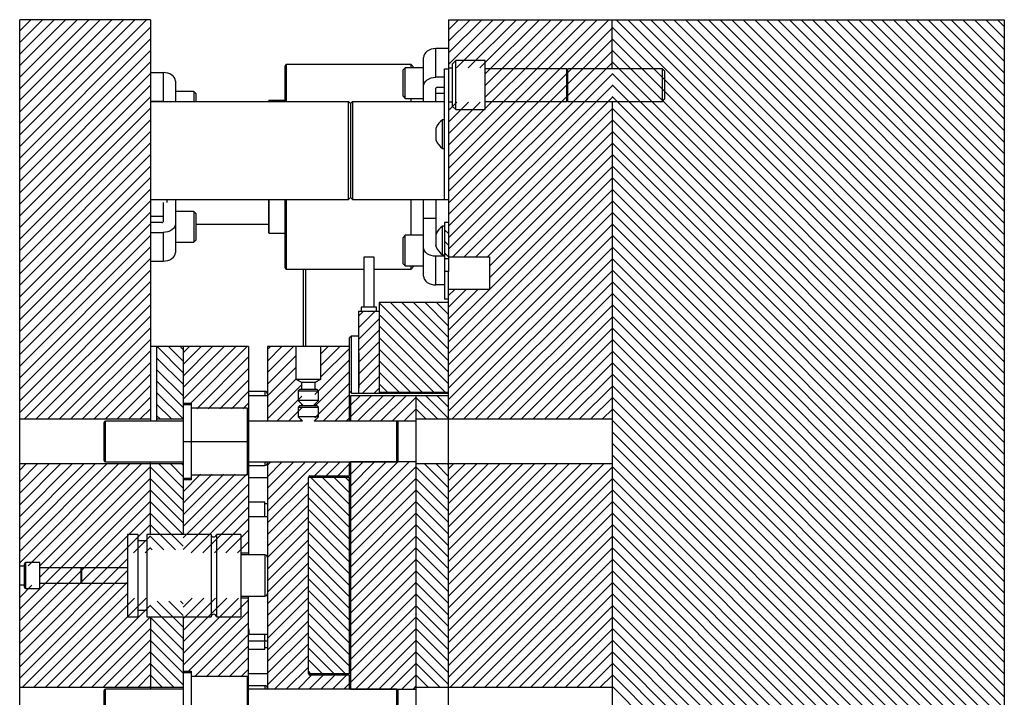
# Model space of a CAD drawing. Header units: inches. Extents: x 220 to 877, y 4 to 174.
# Tile 204 of 256: x 330 to 345, y 97 to 107. Entities that reach past the tile are written whole.
import ezdxf

# ---------------------------------------------------------------- set-up
doc = ezdxf.new("R2010")
doc.units = ezdxf.units.IN
doc.header["$LTSCALE"] = 0.5
doc.header["$MEASUREMENT"] = 0
doc.layers.add('SID-M-F', color=202, linetype='Continuous')
doc.layers.add('SID-M-S', color=105, linetype='Continuous')

msp = doc.modelspace()

# ---------------------------------------------------------------- linework, layer by layer
at = {"layer": 'SID-M-F', "linetype": 'Continuous'}
for p, q in [((329.69471, 107.23673), (329.86655, 107.40857)), ((329.69471, 107.05995), (330.04333, 107.40857)), ((329.69471, 106.88317), (330.22011, 107.40857)), ((329.69471, 106.7064), (330.39688, 107.40857)), ((329.69471, 106.52962), (330.57366, 107.40857)), ((329.69471, 106.35284), (330.75044, 107.40857)), ((329.69471, 106.17607), (330.92721, 107.40857)), ((329.69471, 105.99929), (331.10399, 107.40857)), ((329.69471, 105.82251), (331.28077, 107.40857)), ((329.69471, 105.64574), (331.45754, 107.40857)), ((329.69471, 105.46896), (331.63432, 107.40857)), ((336.25471, 107.25599), (336.40729, 107.40857)), ((336.25471, 107.07921), (336.58407, 107.40857)), ((336.25471, 106.90243), (336.76084, 107.40857)), ((336.25471, 106.72566), (336.93762, 107.40857)), ((336.25471, 105.48822), (338.17506, 107.40857)), ((336.25471, 105.31144), (338.35183, 107.40857)), ((336.25471, 105.13467), (338.52861, 107.40857)), ((336.25471, 104.95789), (338.70539, 107.40857)), ((336.3767, 106.67088), (337.1144, 107.40857)), ((336.55348, 106.67088), (337.29117, 107.40857)), ((336.73025, 106.67088), (337.46795, 107.40857)), ((336.81471, 106.57855), (337.64473, 107.40857)), ((336.81471, 106.40177), (337.8215, 107.40857)), ((336.81471, 106.225), (337.99828, 107.40857)), ((344.75471, 101.47103), (338.81717, 107.40857)), ((344.75471, 101.64781), (338.99394, 107.40857)), ((344.75471, 101.82459), (339.17072, 107.40857)), ((344.75471, 102.00136), (339.3475, 107.40857)), ((344.75471, 102.17814), (339.52427, 107.40857)), ((344.75471, 102.35492), (339.70105, 107.40857)), ((344.75471, 102.53169), (339.87783, 107.40857)), ((344.75471, 102.70847), (340.0546, 107.40857)), ((344.75471, 102.88525), (340.23138, 107.40857)), ((344.75471, 103.06202), (340.40816, 107.40857)), ((344.75471, 103.2388), (340.58493, 107.40857)), ((344.75471, 103.41558), (340.76171, 107.40857)), ((344.75471, 103.59235), (340.93849, 107.40857)), ((344.75471, 103.76913), (341.11526, 107.40857)), ((344.75471, 103.94591), (341.29204, 107.40857)), ((344.75471, 104.12268), (341.46882, 107.40857)), ((344.75471, 104.29946), (341.64559, 107.40857)), ((344.75471, 104.47624), (341.82237, 107.40857)), ((344.75471, 104.65301), (341.99915, 107.40857)), ((344.75471, 104.82979), (342.17592, 107.40857)), ((344.75471, 105.00657), (342.3527, 107.40857)), ((344.75471, 105.18334), (342.52948, 107.40857)), ((344.75471, 105.36012), (342.70625, 107.40857)), ((344.75471, 105.5369), (342.88303, 107.40857)), ((344.75471, 105.71367), (343.05981, 107.40857)), ((344.75471, 105.89045), (343.23658, 107.40857)), ((344.75471, 106.06723), (343.41336, 107.40857)), ((344.75471, 106.244), (343.59014, 107.40857)), ((344.75471, 106.42078), (343.76691, 107.40857)), ((344.75471, 106.59756), (343.94369, 107.40857)), ((344.75471, 106.77433), (344.12047, 107.40857)), ((344.75471, 106.95111), (344.29724, 107.40857)), ((344.75471, 107.12789), (344.47402, 107.40857)), ((344.75471, 107.30466), (344.6508, 107.40857)), ((329.69471, 105.29218), (331.69471, 107.29218)), ((336.25471, 104.78111), (338.75471, 107.28111)), ((344.75471, 101.29426), (338.75471, 107.29426)), ((329.69471, 105.11541), (331.69471, 107.11541)), ((336.25471, 104.60434), (338.75471, 107.10434)), ((344.75471, 101.11748), (338.75471, 107.11748)), ((329.69471, 104.93863), (331.69471, 106.93863)), ((336.25471, 104.42756), (338.75471, 106.92756)), ((344.75471, 100.9407), (338.75471, 106.9407)), ((329.69471, 104.76185), (331.69471, 106.76185)), ((336.25471, 104.25078), (338.75471, 106.75078)), ((344.75471, 100.76393), (338.75471, 106.76393)), ((329.69471, 104.58508), (331.69471, 106.58508)), ((336.25471, 104.07401), (338.75471, 106.57401)), ((344.75471, 100.58715), (338.75471, 106.58715)), ((329.69471, 104.4083), (331.69471, 106.4083)), ((336.25471, 103.89723), (338.75471, 106.39723)), ((344.75471, 100.41037), (338.75471, 106.41037)), ((329.69471, 104.23152), (331.69471, 106.23152)), ((336.31782, 103.78357), (338.75471, 106.22045)), ((344.75471, 100.2336), (338.75471, 106.2336)), ((329.69471, 104.05475), (331.69471, 106.05475)), ((336.25471, 106.01855), (336.38243, 106.14627)), ((336.25471, 105.84177), (336.5592, 106.14627)), ((336.25471, 105.665), (336.73598, 106.14627)), ((336.4946, 103.78357), (338.75471, 106.04368)), ((344.75471, 100.05682), (338.75471, 106.05682)), ((329.69471, 103.87797), (331.69471, 105.87797)), ((344.75471, 99.88004), (338.75471, 105.88004)), ((336.67138, 103.78357), (338.75471, 105.8669)), ((329.69471, 103.70119), (331.69471, 105.70119)), ((336.84815, 103.78357), (338.75471, 105.69012)), ((344.75471, 99.70327), (338.75471, 105.70327)), ((329.69471, 103.52442), (331.69471, 105.52442)), ((336.87971, 103.63835), (338.75471, 105.51335)), ((344.75471, 99.52649), (338.75471, 105.52649)), ((329.69471, 103.34764), (331.69471, 105.34764)), ((336.87971, 103.46157), (338.75471, 105.33657)), ((344.75471, 99.34971), (338.75471, 105.34971)), ((329.69471, 103.17086), (331.69471, 105.17086)), ((336.87971, 103.28479), (338.75471, 105.15979)), ((344.75471, 99.17294), (338.75471, 105.17294)), ((329.69471, 102.99408), (331.69471, 104.99408)), ((336.25471, 102.48302), (338.75471, 104.98302)), ((344.75471, 98.99616), (338.75471, 104.99616)), ((344.75471, 98.81938), (338.75471, 104.81938)), ((329.69471, 102.81731), (331.69471, 104.81731)), ((336.25471, 102.30624), (338.75471, 104.80624)), ((329.69471, 102.64053), (331.69471, 104.64053)), ((336.25471, 102.12946), (338.75471, 104.62946)), ((344.75471, 98.64261), (338.75471, 104.64261)), ((329.69471, 102.46375), (331.69471, 104.46375)), ((336.25471, 101.95269), (338.75471, 104.45269)), ((344.75471, 98.46583), (338.75471, 104.46583)), ((329.69471, 102.28698), (331.69471, 104.28698)), ((336.25471, 101.77591), (338.75471, 104.27591)), ((344.75471, 98.28905), (338.75471, 104.28905)), ((329.69471, 102.1102), (331.69471, 104.1102)), ((336.25471, 104.1374), (336.19471, 104.1974)), ((336.25471, 101.59913), (338.75471, 104.09913)), ((344.75471, 98.11228), (338.75471, 104.11228)), ((329.69471, 101.93342), (331.69471, 103.93342)), ((336.25471, 103.96063), (336.19471, 104.02063)), ((336.25471, 101.42236), (338.75471, 103.92236)), ((344.75471, 97.9355), (338.75471, 103.9355)), ((336.25471, 103.78385), (336.19471, 103.84385)), ((329.69471, 101.75665), (331.69471, 103.75665)), ((336.31145, 101.30232), (338.75471, 103.74558)), ((344.75471, 97.75872), (338.75471, 103.75872)), ((329.69471, 101.57987), (331.69471, 103.57987)), ((336.48823, 101.30232), (338.75471, 103.5688)), ((344.75471, 97.58195), (338.75471, 103.58195)), ((329.69471, 101.40309), (331.69471, 103.40309)), ((336.665, 101.30232), (338.75471, 103.39203)), ((344.75471, 97.40517), (338.75471, 103.40517)), ((329.77071, 101.30232), (331.69471, 103.22632)), ((336.25471, 103.19012), (336.34815, 103.28357)), ((336.25471, 103.01335), (336.52493, 103.28357)), ((336.25471, 102.83657), (336.70171, 103.28357)), ((336.25471, 102.65979), (336.87848, 103.28357)), ((336.84178, 101.30232), (338.75471, 103.21525)), ((344.75471, 97.22839), (338.75471, 103.22839)), ((329.94749, 101.30232), (331.69471, 103.04954)), ((336.25471, 102.01608), (335.19271, 103.07808)), ((336.25471, 102.19286), (335.36399, 103.08357)), ((336.25471, 102.36964), (335.54077, 103.08357)), ((336.25471, 102.54641), (335.71754, 103.08357)), ((336.25471, 102.72319), (335.89432, 103.08357)), ((336.25471, 102.89997), (336.0711, 103.08357)), ((336.25471, 103.07674), (336.24787, 103.08357)), ((337.01856, 101.30232), (338.75471, 103.03847)), ((344.75471, 97.05162), (338.75471, 103.05162)), ((330.12426, 101.30232), (331.69471, 102.87276)), ((334.87774, 102.87382), (334.9556, 102.95168)), ((334.87774, 102.69705), (335.13238, 102.95168)), ((336.25471, 101.83931), (335.19271, 102.90131)), ((337.19533, 101.30232), (338.75471, 102.8617)), ((344.75471, 96.87484), (338.75471, 102.87484)), ((334.88168, 102.52421), (335.19271, 102.83523)), ((336.20866, 101.70857), (335.19271, 102.72453)), ((330.30104, 101.30232), (331.69471, 102.69599)), ((334.87774, 102.34349), (335.19271, 102.65845)), ((337.37211, 101.30232), (338.75471, 102.68492)), ((344.75471, 96.69806), (338.75471, 102.69806)), ((330.47782, 101.30232), (331.69471, 102.51921)), ((332.19471, 102.01022), (331.79635, 102.40857)), ((332.19471, 102.187), (331.97313, 102.40857)), ((332.19471, 102.36377), (332.1499, 102.40857)), ((332.19471, 102.3121), (332.29117, 102.40857)), ((332.19471, 102.13533), (332.46795, 102.40857)), ((332.19471, 101.95855), (332.64473, 102.40857)), ((332.19471, 101.78177), (332.8215, 102.40857)), ((332.19471, 101.605), (332.99828, 102.40857)), ((332.31256, 101.54607), (333.17506, 102.40857)), ((333.48471, 102.36467), (333.52861, 102.40857)), ((333.48471, 102.18789), (333.70539, 102.40857)), ((333.48471, 102.01111), (333.88216, 102.40857)), ((334.29721, 102.29328), (334.41249, 102.40857)), ((334.29721, 102.11651), (334.58927, 102.40857)), ((334.88168, 102.17065), (335.19271, 102.48168)), ((336.03188, 101.70857), (335.19271, 102.54775)), ((337.54889, 101.30232), (338.75471, 102.50814)), ((344.75471, 96.52129), (338.75471, 102.52129)), ((330.65459, 101.30232), (331.69471, 102.34243)), ((333.48471, 101.83434), (333.92221, 102.27184)), ((334.29721, 101.93973), (334.73471, 102.37723)), ((334.88168, 101.99388), (335.19271, 102.3049)), ((335.85511, 101.70857), (335.19271, 102.37098)), ((337.72566, 101.30232), (338.75471, 102.33137)), ((344.75471, 96.34451), (338.75471, 102.34451)), ((330.83137, 101.30232), (331.69471, 102.16566)), ((332.19471, 101.83344), (331.79471, 102.23344)), ((332.40183, 101.45857), (333.19471, 102.25144)), ((334.21021, 101.67595), (334.73471, 102.20045)), ((334.88168, 101.8171), (335.19271, 102.12812)), ((335.67833, 101.70857), (335.19271, 102.1942)), ((337.90244, 101.30232), (338.75471, 102.15459)), ((344.75471, 96.16773), (338.75471, 102.16773)), ((331.00815, 101.30232), (331.69471, 101.98888)), ((332.19471, 101.65667), (331.79471, 102.05667)), ((332.57861, 101.45857), (333.19471, 102.07467)), ((333.48471, 101.65756), (333.92221, 102.09506)), ((334.21021, 101.49918), (334.73471, 102.02368)), ((335.50155, 101.70857), (335.19271, 102.01742)), ((338.07922, 101.30232), (338.75471, 101.97781)), ((344.75471, 95.99096), (338.75471, 101.99096)), ((331.18492, 101.30232), (331.69471, 101.8121)), ((332.19471, 101.47989), (331.79471, 101.87989)), ((332.75539, 101.45857), (333.19471, 101.89789)), ((333.48471, 101.48078), (333.92221, 101.91828)), ((333.48471, 101.30401), (334.00921, 101.82851)), ((334.21021, 101.85273), (334.22349, 101.86601)), ((334.21021, 101.3224), (334.73471, 101.8469)), ((334.9332, 101.69184), (335.19271, 101.95135)), ((335.32478, 101.70857), (335.19271, 101.84065)), ((344.75471, 95.81418), (338.75471, 101.81418)), ((332.19471, 101.30311), (331.79471, 101.70311)), ((332.93216, 101.45857), (333.19471, 101.72111)), ((334.33565, 101.27107), (334.73471, 101.67012)), ((334.75471, 101.51335), (334.89993, 101.65857)), ((334.75471, 101.33657), (335.07671, 101.65857)), ((334.86698, 101.27207), (335.25348, 101.65857)), ((335.04376, 101.27207), (335.43026, 101.65857)), ((335.10998, 101.69184), (335.19271, 101.77457)), ((335.22054, 101.27207), (335.60704, 101.65857)), ((336.25471, 101.30898), (335.90511, 101.65857)), ((336.25471, 101.48575), (336.08188, 101.65857)), ((338.25599, 101.30232), (338.75471, 101.80104)), ((331.3617, 101.30232), (331.69471, 101.63533)), ((332.01872, 101.30232), (331.79471, 101.52634)), ((333.10894, 101.45857), (333.19471, 101.54434)), ((333.62855, 101.27107), (334.00921, 101.65173)), ((335.39732, 101.27207), (335.75471, 101.62946)), ((336.08458, 101.30232), (335.75471, 101.6322)), ((338.43277, 101.30232), (338.75471, 101.62426)), ((344.75471, 95.6374), (338.75471, 101.6374)), ((331.53848, 101.30232), (331.69471, 101.45855)), ((333.80532, 101.27107), (334.00921, 101.47495)), ((334.51243, 101.27107), (334.73471, 101.49335)), ((335.57409, 101.27207), (335.75471, 101.45269)), ((335.9078, 101.30232), (335.75471, 101.45542)), ((338.60955, 101.30232), (338.75471, 101.44748)), ((344.75471, 95.46063), (338.75471, 101.46063)), ((331.84194, 101.30232), (331.79471, 101.34956)), ((333.9821, 101.27107), (334.00921, 101.29818)), ((334.68921, 101.27107), (334.73471, 101.31657)), ((335.75087, 101.27207), (335.75471, 101.27591)), ((344.75471, 95.28385), (338.75471, 101.28385)), ((344.75471, 95.10707), (338.75471, 101.10707)), ((344.75471, 94.9303), (338.75471, 100.9303)), ((344.75471, 94.75352), (338.75471, 100.75352)), ((329.69471, 100.51921), (329.79032, 100.61482)), ((329.69471, 100.34243), (329.96709, 100.61482)), ((329.69471, 100.16566), (330.14387, 100.61482)), ((329.69471, 99.98888), (330.32065, 100.61482)), ((329.69471, 99.8121), (330.49742, 100.61482)), ((329.69471, 99.63533), (330.6742, 100.61482)), ((329.69471, 99.45855), (330.85098, 100.61482)), ((329.69471, 99.28177), (331.02775, 100.61482)), ((329.69471, 99.105), (331.20453, 100.61482)), ((329.82492, 99.05843), (331.38131, 100.61482)), ((330.00169, 99.05843), (331.55808, 100.61482)), ((332.19471, 100.24245), (331.82233, 100.61482)), ((332.19471, 100.41923), (331.99911, 100.61482)), ((332.19471, 100.596), (332.17589, 100.61482)), ((333.48471, 100.5969), (333.53388, 100.64607)), ((333.48471, 100.42012), (333.71065, 100.64607)), ((333.48471, 100.24335), (333.88743, 100.64607)), ((333.48471, 100.06657), (334.06421, 100.64607)), ((333.48471, 99.88979), (334.24098, 100.64607)), ((334.20526, 100.43357), (334.41776, 100.64607)), ((334.38204, 100.43357), (334.59454, 100.64607)), ((334.55882, 100.43357), (334.73471, 100.60946)), ((334.75471, 100.62946), (334.77032, 100.64507)), ((334.75471, 100.45269), (334.94709, 100.64507)), ((334.75471, 100.27591), (335.12387, 100.64507)), ((334.75471, 100.09913), (335.30065, 100.64507)), ((334.75471, 99.92236), (335.47742, 100.64507)), ((334.75471, 99.74558), (335.6542, 100.64507)), ((336.25471, 100.24832), (335.8882, 100.61482)), ((336.25471, 100.42509), (336.06497, 100.61482)), ((336.25471, 100.60187), (336.24175, 100.61482)), ((336.25471, 100.53847), (336.33106, 100.61482)), ((336.25471, 100.3617), (336.50783, 100.61482)), ((336.25471, 100.18492), (336.68461, 100.61482)), ((336.25471, 100.00814), (336.86139, 100.61482)), ((336.25471, 99.83137), (337.03816, 100.61482)), ((336.25471, 99.65459), (337.21494, 100.61482)), ((336.25471, 99.47781), (337.39172, 100.61482)), ((336.25471, 99.30104), (337.56849, 100.61482)), ((336.25471, 99.12426), (337.74527, 100.61482)), ((336.25471, 98.94748), (337.92205, 100.61482)), ((336.25471, 98.77071), (338.09882, 100.61482)), ((336.25471, 98.59393), (338.2756, 100.61482)), ((336.25471, 98.41715), (338.45238, 100.61482)), ((336.25471, 98.24038), (338.62915, 100.61482)), ((330.00518, 98.88514), (331.69471, 100.57467)), ((332.19471, 100.06567), (331.69471, 100.56567)), ((332.19471, 100.19078), (332.46249, 100.45857)), ((332.19471, 100.01401), (332.63927, 100.45857)), ((332.19471, 99.83723), (332.81605, 100.45857)), ((332.19471, 99.66045), (332.99282, 100.45857)), ((332.19471, 99.48368), (333.1696, 100.45857)), ((334.75471, 99.5688), (335.75471, 100.5688)), ((336.25471, 100.07154), (335.75471, 100.57154)), ((336.25471, 98.0636), (338.75471, 100.5636)), ((344.75471, 94.57674), (338.75471, 100.57674)), ((329.69471, 98.39789), (331.69471, 100.39789)), ((332.19471, 99.8889), (331.69471, 100.3889)), ((332.19471, 100.36756), (332.19822, 100.37107)), ((332.19471, 99.3069), (333.19471, 100.3069)), ((333.48471, 99.71302), (334.10971, 100.33802)), ((334.73471, 99.82377), (334.1499, 100.40857)), ((334.73471, 100.00055), (334.32668, 100.40857)), ((334.73471, 100.17733), (334.50346, 100.40857)), ((334.73471, 100.3541), (334.68023, 100.40857)), ((334.75471, 99.39203), (335.75471, 100.39203)), ((336.25471, 99.89476), (335.75471, 100.39476)), ((336.25471, 97.88682), (338.75471, 100.38682)), ((344.75471, 94.39997), (338.75471, 100.39997)), ((329.69471, 98.22111), (331.69471, 100.22111)), ((332.19471, 99.71212), (331.69471, 100.21212)), ((333.48471, 99.53624), (334.10971, 100.16124)), ((334.73471, 99.647), (334.10971, 100.272)), ((334.75471, 99.21525), (335.75471, 100.21525)), ((336.25471, 99.71799), (335.75471, 100.21799)), ((336.25471, 97.71005), (338.75471, 100.21005)), ((344.75471, 94.22319), (338.75471, 100.22319)), ((329.69471, 98.04434), (331.69471, 100.04434)), ((332.19471, 99.53534), (331.69471, 100.03534)), ((332.31957, 99.25498), (333.19471, 100.13012)), ((334.75471, 99.45022), (334.10971, 100.09522)), ((334.75471, 99.03847), (335.75471, 100.03847)), ((336.25471, 99.54121), (335.75471, 100.04121)), ((336.25471, 97.53327), (338.75471, 100.03327)), ((344.75471, 94.04641), (338.75471, 100.04641)), ((329.69471, 97.86756), (331.69471, 99.86756)), ((332.19471, 99.35857), (331.69471, 99.85857)), ((332.49634, 99.25498), (333.19471, 99.95335)), ((333.48471, 99.35946), (334.10971, 99.98446)), ((334.75471, 99.27344), (334.10971, 99.91844)), ((334.75471, 98.8617), (335.75471, 99.8617)), ((336.25471, 99.36443), (335.75471, 99.86443)), ((336.25471, 97.35649), (338.75471, 99.85649)), ((344.75471, 93.86964), (338.75471, 99.86964)), ((332.67312, 99.25498), (333.19471, 99.77657)), ((333.48471, 99.18269), (334.10971, 99.80769)), ((334.75471, 99.09667), (334.10971, 99.74167)), ((334.75471, 99.80377), (334.73471, 99.82377)), ((329.69471, 97.69078), (331.69471, 99.69078)), ((332.07661, 99.29989), (331.69471, 99.68179)), ((332.8499, 99.25498), (333.19471, 99.59979)), ((333.48471, 99.00591), (334.10971, 99.63091)), ((334.73471, 98.93989), (334.10971, 99.56489)), ((334.75471, 99.627), (334.73471, 99.647)), ((334.75471, 98.68492), (335.75471, 99.68492)), ((336.25471, 99.18766), (335.75471, 99.68766)), ((336.27731, 97.20232), (338.75471, 99.67972)), ((344.75471, 93.69286), (338.75471, 99.69286)), ((331.43568, 99.25498), (331.69471, 99.51401)), ((331.89983, 99.29989), (331.69471, 99.50501)), ((333.02667, 99.25498), (333.19471, 99.42302)), ((333.48471, 98.82913), (334.10971, 99.45413)), ((334.75471, 98.50814), (335.75471, 99.50814)), ((336.25471, 99.01088), (335.75471, 99.51088)), ((336.45409, 97.20232), (338.75471, 99.50294)), ((344.75471, 93.51608), (338.75471, 99.51608)), ((331.61246, 99.25498), (331.69471, 99.33723)), ((331.72306, 99.29989), (331.69471, 99.32824)), ((333.48471, 98.65236), (334.10971, 99.27736)), ((334.75471, 98.74311), (334.10971, 99.38811)), ((334.75471, 98.33137), (335.75471, 99.33137)), ((336.25471, 98.8341), (335.75471, 99.3341)), ((336.63087, 97.20232), (338.75471, 99.32616)), ((344.75471, 93.33931), (338.75471, 99.33931)), ((329.69471, 97.51401), (331.34376, 99.16306)), ((333.48471, 98.47558), (334.10971, 99.10058)), ((334.75471, 98.56634), (334.10971, 99.21134)), ((334.75471, 98.15459), (335.75471, 99.15459)), ((336.25471, 98.65733), (335.75471, 99.15733)), ((336.80764, 97.20232), (338.75471, 99.14939)), ((344.75471, 93.16253), (338.75471, 99.16253)), ((329.69471, 97.33723), (331.34376, 98.98629)), ((334.75471, 98.38956), (334.10971, 99.03456)), ((334.75471, 97.97781), (335.75471, 98.97781)), ((336.25471, 98.48055), (335.75471, 98.98055)), ((336.98442, 97.20232), (338.75471, 98.97261)), ((344.75471, 92.98575), (338.75471, 98.98575)), ((329.73657, 97.20232), (331.34376, 98.80951)), ((333.48471, 98.2988), (334.10971, 98.9238)), ((334.75471, 98.21278), (334.10971, 98.85778)), ((334.75471, 97.80104), (335.75471, 98.80104)), ((336.25471, 98.30377), (335.75471, 98.80377)), ((337.1612, 97.20232), (338.75471, 98.79583)), ((344.75471, 92.80898), (338.75471, 98.80898)), ((329.69471, 98.75144), (329.70197, 98.75871)), ((329.69471, 98.57467), (329.87875, 98.75871)), ((333.48471, 98.12203), (334.10971, 98.74703)), ((334.73471, 98.056), (334.10971, 98.681)), ((329.91335, 97.20232), (331.34376, 98.63273)), ((330.09013, 97.20232), (331.44997, 98.56216)), ((330.2669, 97.20232), (331.62674, 98.56216)), ((332.19471, 98.12113), (331.79858, 98.51726)), ((332.19471, 98.29791), (331.97535, 98.51726)), ((332.19471, 98.47468), (332.15213, 98.51726)), ((332.19471, 98.42302), (332.33385, 98.56216)), ((332.19471, 98.24624), (332.51063, 98.56216)), ((332.19471, 98.06946), (332.6874, 98.56216)), ((332.19471, 97.89269), (332.86418, 98.56216)), ((332.19471, 97.71591), (333.04096, 98.56216)), ((332.19471, 97.53913), (333.19471, 98.53913)), ((333.48471, 97.94525), (334.10971, 98.57025)), ((334.73471, 97.87923), (334.10971, 98.50423)), ((334.75471, 97.62426), (335.75471, 98.62426)), ((336.25471, 98.127), (335.75471, 98.627)), ((337.33797, 97.20232), (338.75471, 98.61906)), ((344.75471, 92.6322), (338.75471, 98.6322)), ((330.44368, 97.20232), (331.69471, 98.45335)), ((332.19471, 97.94435), (331.69471, 98.44435)), ((332.27842, 97.44607), (333.19471, 98.36236)), ((333.48471, 97.76847), (334.10971, 98.39347)), ((334.75471, 97.44748), (335.75471, 98.44748)), ((336.25471, 97.95022), (335.75471, 98.45022)), ((337.51475, 97.20232), (338.75471, 98.44228)), ((344.75471, 92.45542), (338.75471, 98.45542)), ((330.62046, 97.20232), (331.69471, 98.27657)), ((332.19471, 97.76758), (331.69471, 98.26758)), ((333.48471, 97.5917), (334.10971, 98.2167)), ((334.73471, 97.70245), (334.10971, 98.32745)), ((334.75471, 97.27071), (335.75471, 98.27071)), ((336.25471, 97.77344), (335.75471, 98.27344)), ((337.69153, 97.20232), (338.75471, 98.2655)), ((344.75471, 92.27865), (338.75471, 98.27865)), ((330.79723, 97.20232), (331.69471, 98.09979)), ((332.19471, 97.5908), (331.69471, 98.0908)), ((332.3677, 97.35857), (333.19471, 98.18558)), ((334.73471, 97.52567), (334.10971, 98.15067)), ((334.75471, 98.036), (334.73471, 98.056)), ((334.83285, 97.17207), (335.75471, 98.09393)), ((336.25471, 97.59667), (335.75471, 98.09667)), ((337.8683, 97.20232), (338.75471, 98.08873)), ((344.75471, 92.10187), (338.75471, 98.10187)), ((330.97401, 97.20232), (331.69471, 97.92302)), ((332.19471, 97.41402), (331.69471, 97.91402)), ((332.54448, 97.35857), (333.19471, 98.0088)), ((333.48471, 97.41492), (334.10971, 98.03992)), ((334.67503, 97.40857), (334.10971, 97.9739)), ((335.00963, 97.17207), (335.75471, 97.91715)), ((336.25471, 97.41989), (335.75471, 97.91989)), ((338.04508, 97.20232), (338.75471, 97.91195)), ((344.75471, 91.92509), (338.75471, 97.92509)), ((331.15079, 97.20232), (331.69471, 97.74624)), ((332.72125, 97.35857), (333.19471, 97.83203)), ((333.48471, 97.23814), (334.10971, 97.86314)), ((334.49825, 97.40857), (334.10971, 97.79712)), ((335.1864, 97.17207), (335.75471, 97.74038)), ((336.25471, 97.24311), (335.75471, 97.74311)), ((344.75471, 91.74832), (338.75471, 97.74832)), ((332.19471, 97.23725), (331.69471, 97.73725)), ((332.89803, 97.35857), (333.19471, 97.65525)), ((333.59441, 97.17107), (334.10971, 97.68637)), ((334.32148, 97.40857), (334.10971, 97.62034)), ((338.22186, 97.20232), (338.75471, 97.73517)), ((331.32757, 97.20232), (331.69471, 97.56946)), ((332.05285, 97.20232), (331.69471, 97.56047)), ((333.07481, 97.35857), (333.19471, 97.47847)), ((333.77119, 97.17107), (334.10971, 97.50959)), ((334.1447, 97.40857), (334.10971, 97.44357)), ((335.36318, 97.17207), (335.75471, 97.5636)), ((336.11872, 97.20232), (335.75471, 97.56634)), ((338.39863, 97.20232), (338.75471, 97.5584)), ((344.75471, 91.57154), (338.75471, 97.57154)), ((331.50434, 97.20232), (331.69471, 97.39269)), ((331.87608, 97.20232), (331.69471, 97.38369)), ((333.94797, 97.17107), (334.16047, 97.38357)), ((334.12474, 97.17107), (334.33724, 97.38357)), ((334.30152, 97.17107), (334.51402, 97.38357)), ((334.4783, 97.17107), (334.6908, 97.38357)), ((335.53996, 97.17207), (335.75471, 97.38682)), ((335.94194, 97.20232), (335.75471, 97.38956)), ((338.57541, 97.20232), (338.75471, 97.38162)), ((344.75471, 91.39476), (338.75471, 97.39476)), ((331.68112, 97.20232), (331.69471, 97.21591)), ((331.6993, 97.20232), (331.69471, 97.20692)), ((334.65507, 97.17107), (334.73471, 97.25071)), ((335.71673, 97.17207), (335.75471, 97.21005)), ((335.76516, 97.20232), (335.75471, 97.21278)), ((338.75219, 97.20232), (338.75471, 97.20484)), ((344.75471, 91.21799), (338.75471, 97.21799))]:
    msp.add_line(p, q, dxfattribs=at)
at = {"layer": 'SID-M-S'}
for p, q in [((331.69471, 107.40857), (329.69471, 107.40857)), ((329.69471, 99.05843), (329.69471, 107.40857)), ((331.69471, 107.40857), (331.69471, 101.27107)), ((336.25471, 107.40857), (336.25471, 103.55857)), ((336.25471, 107.40857), (344.75471, 107.40857)), ((338.75471, 106.65857), (338.75471, 107.40857)), ((344.75471, 107.40857), (344.75471, 90.40857)), ((335.92806, 106.92644), (335.90456, 106.90619)), ((335.9567, 106.94306), (335.92806, 106.92644)), ((335.98938, 106.95541), (335.9567, 106.94306)), ((336.02483, 106.96302), (335.98938, 106.95541)), ((336.06171, 106.96558), (336.02483, 106.96302)), ((336.06171, 106.52718), (336.06171, 106.96558)), ((336.25471, 106.96558), (336.06171, 106.96558)), ((335.87634, 106.85801), (335.87271, 106.83194)), ((335.87271, 106.15857), (335.87271, 106.83194)), ((335.88709, 106.88308), (335.87634, 106.85801)), ((335.90456, 106.90619), (335.88709, 106.88308)), ((336.36471, 106.78357), (336.31471, 106.73357)), ((336.81471, 106.78357), (336.36471, 106.78357)), ((336.36471, 106.03357), (336.36471, 106.78357)), ((336.81471, 106.03357), (336.81471, 106.78357)), ((333.75471, 106.15857), (333.75471, 106.70107)), ((335.68121, 106.72107), (333.77471, 106.72107)), ((333.77471, 106.15857), (333.77471, 106.72107)), ((335.59146, 106.67458), (335.56021, 106.64333)), ((335.56021, 106.23708), (335.56021, 106.64333)), ((335.87271, 106.67458), (335.59146, 106.67458)), ((335.59146, 106.20583), (335.59146, 106.67458)), ((335.7277, 106.67458), (335.68121, 106.72107)), ((335.68121, 106.67458), (335.68121, 106.72107)), ((336.19471, 104.65857), (336.19471, 106.65857)), ((336.19471, 106.65857), (336.25471, 106.65857)), ((336.25471, 106.67088), (336.31471, 106.67088)), ((336.31471, 106.08357), (336.31471, 106.73357)), ((338.0651, 106.65857), (336.81471, 106.65857)), ((338.0651, 106.15857), (338.0651, 106.65857)), ((338.07931, 106.65857), (338.06663, 106.62372)), ((339.52566, 106.65857), (338.07931, 106.65857)), ((338.07931, 106.15857), (338.07931, 106.65857)), ((339.56471, 106.61952), (339.52566, 106.65857)), ((339.52566, 106.15857), (339.52566, 106.65857)), ((331.69471, 106.60099), (331.88771, 106.60099)), ((331.88771, 106.60099), (331.88771, 106.16258)), ((331.92458, 106.59842), (331.88771, 106.60099)), ((331.96003, 106.59081), (331.92458, 106.59842)), ((331.99271, 106.57846), (331.96003, 106.59081)), ((332.02135, 106.56184), (331.99271, 106.57846)), ((332.04485, 106.54159), (332.02135, 106.56184)), ((332.06232, 106.51849), (332.04485, 106.54159)), ((332.07307, 106.49342), (332.06232, 106.51849)), ((332.07671, 106.46734), (332.07307, 106.49342)), ((335.90456, 106.46778), (335.92806, 106.48804)), ((335.92806, 106.48804), (335.9567, 106.50466)), ((335.9567, 106.50466), (335.98938, 106.51701)), ((335.98938, 106.51701), (336.02483, 106.52461)), ((336.02483, 106.52461), (336.06171, 106.52718)), ((336.19471, 106.52718), (336.06171, 106.52718)), ((338.06663, 106.19343), (338.06663, 106.62372)), ((339.56471, 106.19762), (339.56471, 106.61952)), ((332.07671, 106.46734), (332.07671, 106.15857)), ((335.87271, 106.39354), (335.87634, 106.41961)), ((335.87634, 106.41961), (335.88709, 106.44468)), ((335.88709, 106.44468), (335.90456, 106.46778)), ((336.06171, 106.15857), (336.06171, 106.36278)), ((336.07921, 106.37515), (336.19471, 106.37515)), ((332.35796, 106.30998), (332.07671, 106.30998)), ((332.38921, 106.27873), (332.35796, 106.30998)), ((332.35796, 106.30998), (332.35796, 106.15857)), ((332.38921, 106.27873), (332.38921, 106.15857)), ((333.75471, 106.1742), (333.51258, 106.1742)), ((333.51258, 106.15857), (333.51258, 106.1742)), ((335.56021, 106.23708), (335.59146, 106.20583)), ((335.59146, 106.20583), (335.87271, 106.20583)), ((335.68121, 106.15857), (335.68121, 106.20583)), ((335.86871, 106.15857), (335.86871, 106.20583)), ((336.06171, 106.28395), (336.19471, 106.28395)), ((338.06663, 106.19343), (338.07931, 106.15857)), ((339.52566, 106.15857), (339.56471, 106.19762)), ((331.69471, 106.16258), (331.88771, 106.16258)), ((331.69471, 106.15857), (334.72471, 106.15857)), ((331.88771, 106.16258), (331.92458, 106.16001)), ((331.92458, 106.16001), (331.93364, 106.15857)), ((333.50471, 106.15857), (333.50471, 106.16632)), ((334.72471, 104.65857), (334.72471, 106.15857)), ((334.72471, 106.15857), (334.75471, 106.12857)), ((334.78471, 106.15857), (334.75471, 106.12857)), ((334.75471, 106.12857), (334.75471, 104.68857)), ((334.78471, 106.15857), (334.78471, 104.65857)), ((334.78471, 106.15857), (336.19471, 106.15857)), ((336.31471, 106.14627), (336.25471, 106.14627)), ((336.31471, 106.08357), (336.36471, 106.03357)), ((336.36471, 106.03357), (336.81471, 106.03357)), ((336.81471, 106.15857), (338.0651, 106.15857)), ((338.07931, 106.15857), (339.52566, 106.15857)), ((338.75471, 106.15857), (338.75471, 91.65857)), ((336.19471, 105.87707), (336.16371, 105.87707)), ((336.16371, 105.44007), (336.16371, 105.87707)), ((336.06271, 105.56107), (336.06271, 105.75607)), ((336.16371, 105.44007), (336.19471, 105.44007)), ((334.72471, 104.65857), (334.75471, 104.68857)), ((334.78471, 104.65857), (334.75471, 104.68857)), ((331.69471, 104.65857), (334.72471, 104.65857)), ((331.88771, 104.61308), (331.88771, 104.31897)), ((331.94471, 104.65857), (331.94471, 104.61308)), ((332.07671, 104.65857), (332.07671, 103.8498)), ((333.50471, 104.15082), (333.50471, 104.65857)), ((333.51258, 104.14295), (333.51258, 104.65857)), ((333.75471, 103.61607), (333.75471, 104.65857)), ((333.77471, 103.59607), (333.77471, 104.65857)), ((334.78471, 104.65857), (336.25471, 104.65857)), ((335.68121, 104.11132), (335.68121, 104.65857)), ((335.86871, 104.11132), (335.86871, 104.65857)), ((336.06171, 104.65857), (336.06171, 103.95437)), ((331.88771, 104.39779), (331.69471, 104.39779)), ((332.35796, 104.47592), (332.07671, 104.47592)), ((332.38921, 104.44467), (332.35796, 104.47592)), ((332.35796, 104.47592), (332.35796, 104.00717)), ((332.38921, 104.44467), (332.38921, 104.03842)), ((336.06171, 104.36959), (335.87271, 104.36959)), ((335.87271, 103.48521), (335.87271, 104.36959)), ((331.87021, 104.30659), (331.69471, 104.30659)), ((332.06232, 104.23707), (332.04485, 104.21396)), ((332.07307, 104.26214), (332.06232, 104.23707)), ((332.07671, 104.28821), (332.07307, 104.26214)), ((332.38921, 104.28357), (333.50471, 104.28357)), ((336.19471, 104.25207), (336.16371, 104.25207)), ((336.16371, 103.81507), (336.16371, 104.25207)), ((336.25471, 104.30857), (336.19471, 104.30857)), ((336.19471, 104.30857), (336.19471, 103.13357)), ((331.69471, 104.15457), (331.88771, 104.15457)), ((331.92458, 104.15713), (331.88771, 104.15457)), ((331.88771, 104.15457), (331.88771, 103.71616)), ((331.96003, 104.16474), (331.92458, 104.15713)), ((331.99271, 104.17709), (331.96003, 104.16474)), ((332.02135, 104.19371), (331.99271, 104.17709)), ((332.04485, 104.21396), (332.02135, 104.19371)), ((333.51258, 104.14295), (333.75471, 104.14295)), ((335.59146, 104.11132), (335.56021, 104.08007)), ((335.56021, 103.67382), (335.56021, 104.08007)), ((335.87271, 104.11132), (335.59146, 104.11132)), ((335.59146, 103.64257), (335.59146, 104.11132)), ((336.06271, 103.93607), (336.06271, 104.13107)), ((332.07671, 104.00717), (332.35796, 104.00717)), ((332.35796, 104.00717), (332.38921, 104.03842)), ((335.87634, 103.89754), (335.87271, 103.92361)), ((336.06271, 104.03319), (336.06171, 104.03319)), ((336.06204, 103.95196), (336.06171, 103.95437)), ((336.06271, 103.95025), (336.06204, 103.95196)), ((332.02135, 103.7553), (332.04485, 103.77556)), ((332.04485, 103.77556), (332.06232, 103.79866)), ((332.06232, 103.79866), (332.07307, 103.82373)), ((332.07307, 103.82373), (332.07671, 103.8498)), ((334.95648, 103.77965), (334.95648, 103.01074)), ((335.11397, 103.77965), (334.95648, 103.77965)), ((335.11397, 103.01074), (335.11397, 103.77965)), ((335.88709, 103.87247), (335.87634, 103.89754)), ((335.90456, 103.84936), (335.88709, 103.87247)), ((335.92806, 103.82911), (335.90456, 103.84936)), ((335.9567, 103.81249), (335.92806, 103.82911)), ((335.98938, 103.80014), (335.9567, 103.81249)), ((336.02483, 103.79254), (335.98938, 103.80014)), ((336.06171, 103.78997), (336.02483, 103.79254)), ((336.19471, 103.78997), (336.06171, 103.78997)), ((336.06171, 103.35156), (336.06171, 103.78997)), ((336.16371, 103.81507), (336.19471, 103.81507)), ((336.25471, 103.78357), (336.87971, 103.78357)), ((336.87971, 103.78357), (336.87971, 103.28357)), ((331.69471, 103.71616), (331.88771, 103.71616)), ((331.88771, 103.71616), (331.92458, 103.71873)), ((331.92458, 103.71873), (331.96003, 103.72633)), ((331.96003, 103.72633), (331.99271, 103.73868)), ((331.99271, 103.73868), (332.02135, 103.7553)), ((335.56021, 103.67382), (335.59146, 103.64257)), ((335.59146, 103.64257), (335.87271, 103.64257)), ((335.68121, 103.59607), (335.7277, 103.64257)), ((335.68121, 103.59607), (335.68121, 103.64257)), ((336.19471, 103.75857), (336.25471, 103.75857)), ((333.77471, 103.59607), (334.95648, 103.59607)), ((334.03232, 103.59607), (334.03232, 102.40857)), ((334.07332, 102.40857), (334.07332, 103.59607)), ((335.11397, 103.59607), (335.68121, 103.59607)), ((335.87271, 103.48521), (335.87634, 103.45913)), ((336.25471, 103.55857), (336.19471, 103.55857)), ((336.25471, 94.53357), (336.25471, 103.55857)), ((335.87634, 103.45913), (335.88709, 103.43406)), ((335.88709, 103.43406), (335.90456, 103.41096)), ((335.90456, 103.41096), (335.92806, 103.39071)), ((335.92806, 103.39071), (335.9567, 103.37408)), ((335.9567, 103.37408), (335.98938, 103.36174)), ((335.98938, 103.36174), (336.02483, 103.35413)), ((336.02483, 103.35413), (336.06171, 103.35156)), ((336.19471, 103.35156), (336.06171, 103.35156)), ((336.87971, 103.28357), (336.25471, 103.28357)), ((334.91711, 103.01074), (334.91711, 102.95168)), ((335.15334, 103.01074), (334.91711, 103.01074)), ((335.15334, 102.95168), (335.15334, 103.01074)), ((335.19271, 103.08357), (335.19271, 101.69184)), ((336.25471, 103.08357), (335.19271, 103.08357)), ((336.25471, 103.13357), (336.19471, 103.13357)), ((334.87774, 102.95168), (335.19271, 102.95168)), ((334.87774, 102.95168), (334.87774, 102.57107)), ((334.76771, 102.57107), (334.73771, 102.54107)), ((334.88168, 102.57107), (334.76771, 102.57107)), ((334.76771, 101.69607), (334.76771, 102.57107)), ((334.88168, 102.59735), (334.87774, 102.59735)), ((334.88168, 102.43987), (334.88168, 102.59735)), ((333.19471, 102.40857), (331.69471, 102.40857)), ((331.79471, 101.27107), (331.79471, 102.40857)), ((332.19471, 102.40857), (332.19471, 99.53849)), ((333.19471, 102.40857), (333.19471, 100.45857)), ((333.48471, 102.40857), (333.48471, 101.27107)), ((334.73471, 102.40857), (333.48471, 102.40857)), ((333.92221, 101.90857), (333.92221, 102.40857)), ((334.29721, 102.40857), (334.29721, 101.90857)), ((334.73471, 102.40857), (334.73471, 101.27107)), ((334.73771, 101.72607), (334.73771, 102.54107)), ((334.87774, 102.43987), (334.87774, 101.69184)), ((334.87774, 102.43987), (334.88168, 102.43987)), ((334.87774, 102.31368), (334.88168, 102.31368)), ((334.88168, 102.31368), (334.88168, 101.77866)), ((334.00921, 101.85834), (333.92221, 101.90857)), ((334.29721, 101.90857), (333.92221, 101.90857)), ((334.00921, 101.75857), (334.00921, 101.85834)), ((334.21021, 101.85834), (334.00921, 101.85834)), ((334.29721, 101.90857), (334.21021, 101.85834)), ((334.21021, 101.85834), (334.21021, 101.75857)), ((333.44534, 101.72353), (333.19471, 101.72353)), ((333.48471, 101.65857), (333.19471, 101.65857)), ((333.44534, 101.72353), (333.44534, 101.65857)), ((333.98121, 101.75857), (333.95346, 101.73082)), ((333.95346, 101.73082), (333.95346, 101.58682)), ((333.95346, 101.73082), (334.26596, 101.73082)), ((333.98121, 101.75857), (334.23821, 101.75857)), ((334.26596, 101.73082), (334.23821, 101.75857)), ((334.26596, 101.58682), (334.26596, 101.73082)), ((334.73771, 101.72607), (334.76771, 101.69607)), ((334.75471, 101.65857), (334.75471, 101.27107)), ((336.25471, 101.65857), (334.75471, 101.65857)), ((334.76771, 101.69607), (334.87774, 101.69607)), ((334.88168, 101.77866), (334.87774, 101.77866)), ((335.19271, 101.69184), (334.87774, 101.69184)), ((336.25471, 101.70857), (335.19271, 101.70857)), ((335.19271, 101.69607), (336.25471, 101.69607)), ((335.75471, 101.65857), (335.75471, 96.15857)), ((332.19471, 101.54607), (332.31971, 101.54607)), ((332.31971, 101.52107), (332.19471, 101.52107)), ((332.31971, 101.54607), (332.31971, 100.37107)), ((333.95346, 101.58682), (334.03171, 101.50857)), ((334.26596, 101.58682), (333.95346, 101.58682)), ((333.98121, 101.50857), (333.95346, 101.48082)), ((333.98121, 101.50857), (334.23821, 101.50857)), ((334.00921, 101.50857), (334.00921, 101.53107)), ((334.18771, 101.50857), (334.26596, 101.58682)), ((334.21021, 101.53107), (334.21021, 101.50857)), ((334.26596, 101.48082), (334.23821, 101.50857)), ((333.17571, 101.46677), (332.31971, 101.46677)), ((333.19471, 101.44777), (333.17571, 101.46677)), ((333.17571, 101.46677), (333.17571, 100.45037)), ((333.18391, 101.45857), (333.19471, 101.45857)), ((333.95346, 101.48082), (333.95346, 101.33682)), ((333.95346, 101.48082), (334.26596, 101.48082)), ((334.26596, 101.33682), (334.26596, 101.48082)), ((329.69471, 101.30232), (331.69471, 101.30232)), ((330.98471, 100.66691), (330.98471, 101.25024)), ((332.19471, 101.27107), (331.00554, 101.27107)), ((331.00554, 100.64607), (331.00554, 101.27107)), ((331.79471, 101.30232), (332.19471, 101.30232)), ((334.01921, 101.27107), (333.19471, 101.27107)), ((333.95346, 101.33682), (334.01921, 101.27107)), ((334.26596, 101.33682), (333.95346, 101.33682)), ((334.00921, 101.27107), (334.00921, 101.28107)), ((334.20021, 101.27107), (334.26596, 101.33682)), ((335.46387, 101.27107), (334.20021, 101.27107)), ((334.21021, 101.28107), (334.21021, 101.27107)), ((334.75471, 101.27207), (335.75471, 101.27207)), ((335.46387, 100.64607), (335.46387, 101.27107)), ((335.48471, 100.66691), (335.48471, 101.25024)), ((335.75471, 101.30232), (338.75471, 101.30232)), ((332.19471, 100.95857), (333.17571, 100.95857)), ((332.19471, 100.61482), (329.69471, 100.61482)), ((331.00554, 100.64607), (332.19471, 100.64607)), ((331.69471, 99.53849), (331.69471, 100.64607)), ((333.19471, 100.64607), (335.46387, 100.64607)), ((333.44534, 100.64607), (333.44534, 100.59361)), ((333.48471, 100.64607), (333.48471, 97.17107)), ((334.73471, 100.64607), (334.73471, 100.43357)), ((334.75471, 100.64607), (334.75471, 97.17107)), ((335.75471, 100.64507), (334.75471, 100.64507)), ((338.75471, 100.61482), (335.75471, 100.61482)), ((332.31971, 100.45037), (333.17571, 100.45037)), ((333.17571, 100.45037), (333.19471, 100.46937)), ((333.19471, 100.45857), (333.18391, 100.45857)), ((333.19471, 100.59361), (333.44534, 100.59361)), ((333.19471, 100.45857), (333.19471, 99.22353)), ((332.19471, 100.39607), (332.31971, 100.39607)), ((332.31971, 100.37107), (332.19471, 100.37107)), ((333.19471, 100.40857), (333.48471, 100.40857)), ((334.75471, 100.40857), (334.10971, 100.40857)), ((334.10971, 97.40857), (334.10971, 100.40857)), ((334.13471, 100.43357), (334.73471, 100.43357)), ((334.73471, 100.40857), (334.73471, 97.40857)), ((334.75471, 100.22857), (334.73471, 100.22857)), ((333.19471, 100.03357), (333.44471, 100.03357)), ((333.44471, 99.80557), (333.44471, 100.03357)), ((333.44471, 100.00857), (333.48471, 100.00857)), ((334.73471, 99.91857), (334.75471, 99.91857)), ((334.75471, 99.90857), (334.73471, 99.90857)), ((333.48471, 99.80557), (333.19471, 99.80557)), ((331.50124, 99.53849), (331.34376, 99.53849)), ((331.34376, 99.53849), (331.34376, 98.27865)), ((331.50124, 99.53849), (331.50124, 98.27865)), ((331.63904, 99.44007), (331.50124, 99.44007)), ((332.62137, 99.53849), (331.63904, 99.53849)), ((331.63904, 99.53849), (331.63904, 98.27865)), ((332.62137, 99.53849), (332.62137, 98.27865)), ((333.07604, 99.53849), (332.70395, 99.53849)), ((332.70395, 99.53849), (332.70395, 98.27865)), ((333.07604, 99.53849), (333.07604, 98.27865)), ((334.75471, 99.53092), (334.73471, 99.53092)), ((334.73471, 99.5304), (334.75471, 99.5304)), ((333.07604, 99.25498), (333.19471, 99.25498)), ((330.00518, 99.10542), (329.78864, 99.10542)), ((329.78864, 98.71172), (329.78864, 99.10542)), ((330.00518, 98.71172), (330.00518, 99.10542)), ((333.44534, 99.22353), (333.07604, 99.22353)), ((333.44534, 99.22353), (333.44534, 98.59361)), ((329.69471, 90.40857), (329.69471, 99.05843)), ((329.69471, 99.05843), (329.76896, 99.05843)), ((329.76896, 98.73141), (329.76896, 99.08574)), ((330.63549, 99.02668), (330.00518, 99.02668)), ((330.63549, 98.79046), (330.63549, 99.02668)), ((330.64266, 99.02668), (330.63702, 99.01119)), ((330.63702, 98.80595), (330.63702, 99.01119)), ((331.34376, 99.02668), (330.64266, 99.02668)), ((330.64266, 98.79046), (330.64266, 99.02668)), ((334.75471, 98.95981), (334.73471, 98.95981)), ((330.63702, 98.80595), (330.64266, 98.79046)), ((334.73471, 98.85734), (334.75471, 98.85734)), ((329.76896, 98.75871), (329.69471, 98.75871)), ((329.78864, 98.71172), (330.00518, 98.71172)), ((330.00518, 98.79046), (330.63549, 98.79046)), ((330.64266, 98.79046), (331.34376, 98.79046)), ((333.07604, 98.59361), (333.44534, 98.59361)), ((333.19471, 98.56216), (333.07604, 98.56216)), ((333.19471, 96.85857), (333.19471, 98.59361)), ((331.50124, 98.37708), (331.63904, 98.37708)), ((331.34376, 98.27865), (331.50124, 98.27865)), ((331.63904, 98.27865), (332.62137, 98.27865)), ((331.69471, 98.27865), (331.69471, 97.17107)), ((332.19471, 98.27865), (332.19471, 95.40857)), ((332.70395, 98.27865), (333.07604, 98.27865)), ((334.75471, 98.28675), (334.73471, 98.28675)), ((334.73471, 98.28622), (334.75471, 98.28622)), ((333.20471, 98.08457), (333.19471, 98.08457)), ((333.20471, 98.01157), (333.20471, 98.08457)), ((333.19471, 97.90857), (333.48471, 97.90857)), ((333.20471, 98.01157), (333.48471, 98.01157)), ((333.44471, 97.78357), (333.44471, 98.01157)), ((334.73471, 97.90857), (334.75471, 97.90857)), ((334.75471, 97.89857), (334.73471, 97.89857)), ((333.19471, 97.78357), (333.44471, 97.78357)), ((333.44471, 97.80857), (333.48471, 97.80857)), ((332.19471, 97.44607), (332.31971, 97.44607)), ((332.31971, 97.44607), (332.31971, 96.27107)), ((334.73471, 97.58857), (334.75471, 97.58857)), ((332.31971, 97.42107), (332.19471, 97.42107)), ((333.17571, 97.36677), (332.31971, 97.36677)), ((333.19471, 97.34777), (333.17571, 97.36677)), ((333.17571, 97.36677), (333.17571, 96.35037)), ((333.18391, 97.35857), (333.19471, 97.35857)), ((333.19471, 97.40857), (333.48471, 97.40857)), ((334.10971, 97.40857), (334.75471, 97.40857)), ((334.73471, 97.38357), (334.13471, 97.38357)), ((334.73471, 97.38357), (334.73471, 97.17107)), ((329.69471, 97.20232), (332.19471, 97.20232)), ((330.98471, 96.56691), (330.98471, 97.15024)), ((332.19471, 97.17107), (331.00554, 97.17107)), ((331.00554, 96.54607), (331.00554, 97.17107)), ((333.44534, 97.22353), (333.19471, 97.22353)), ((335.46387, 97.17107), (333.19471, 97.17107)), ((333.44534, 97.22353), (333.44534, 97.17107)), ((334.75471, 97.17207), (335.75471, 97.17207)), ((335.46387, 96.54607), (335.46387, 97.17107)), ((335.48471, 96.56691), (335.48471, 97.15024)), ((335.75471, 97.20232), (338.75471, 97.20232))]:
    msp.add_line(p, q, dxfattribs=at)
for centre, radius, start, end in [((333.77471, 106.70107), 0.02, 90, 180), ((338.06589, 106.62399), 0.000787, 180, 340), ((336.07702, 106.35968), 0.01562, 81.950533, 168.578246), ((333.51258, 106.16632), 0.00787, 90, 180), ((338.06589, 106.19316), 0.000787, 20, 180), ((336.31146, 105.65109), 0.27, 123.177536, 157.118233), ((336.31146, 105.66606), 0.27, 202.881767, 236.822464), ((331.87239, 104.32206), 0.01562, 261.950533, 348.578246), ((336.31146, 104.02609), 0.27, 123.177536, 157.118233), ((333.51258, 104.15082), 0.00787, 180, 270), ((336.31146, 104.04106), 0.27, 202.881767, 236.822464), ((333.77471, 103.61607), 0.02, 180, 270), ((333.44534, 101.68416), 0.03937, 0, 90), ((331.00554, 101.25024), 0.02083, 90, 180), ((335.46387, 101.25024), 0.02083, 0, 90), ((331.00554, 100.66691), 0.02083, 180, 270), ((333.44534, 100.63298), 0.03937, 270, 0), ((335.46387, 100.66691), 0.02083, 270, 0), ((334.13471, 100.40857), 0.025, 90, 180), ((332.66266, 99.54046), 0.04134, 182.729403, 357.270597), ((329.78864, 99.08574), 0.01969, 90, 180), ((333.44534, 99.18416), 0.03937, 0, 90), ((330.63628, 99.01146), 0.000787, 180, 340), ((330.63628, 98.80568), 0.000787, 20, 180), ((329.78864, 98.73141), 0.01969, 180, 270), ((333.44534, 98.63298), 0.03937, 270, 0), ((332.66266, 98.27668), 0.04134, 2.729403, 177.270597), ((334.13471, 97.40857), 0.025, 180, 270), ((331.00554, 97.15024), 0.02083, 90, 180), ((333.44534, 97.18416), 0.03937, 0, 90), ((335.46387, 97.15024), 0.02083, 0, 90)]:
    msp.add_arc(centre, radius, start, end, dxfattribs=at)

doc.saveas('drawing.dxf')
